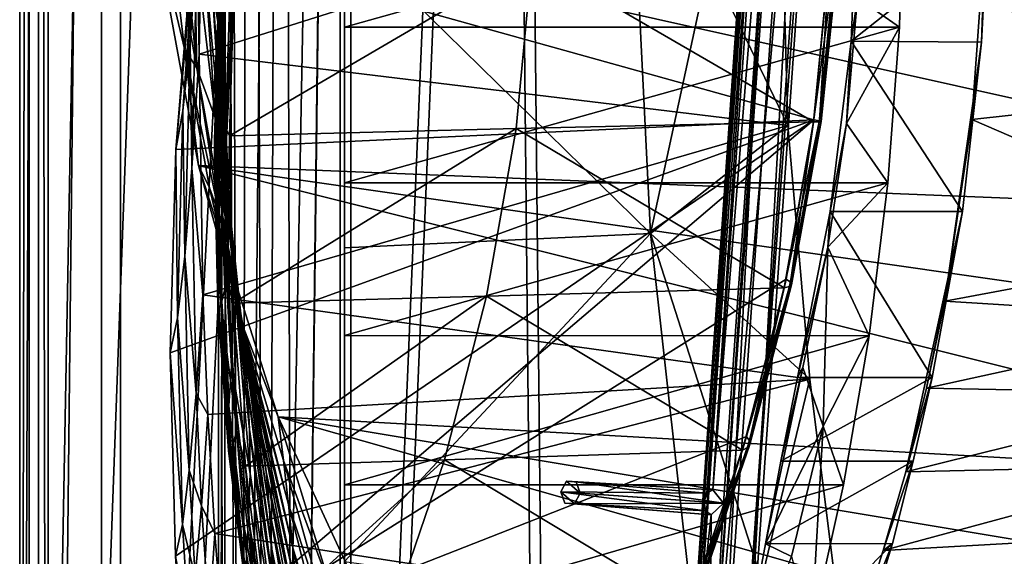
# Model space of a CAD drawing. Header units: metres. Extents: x 0 to 804, y -808 to 0.
# Tile 37 of 92: x 0 to 156, y -516 to -431. Entities that reach past the tile are written whole.
import ezdxf

# ---------------------------------------------------------------- set-up
doc = ezdxf.new("R2010")
doc.units = ezdxf.units.M

msp = doc.modelspace()

# ---------------------------------------------------------------- linework, layer by layer
at = {"layer": 'None'}
for points in [[(4.507202, -787.007385, 163.059998), (4.507202, -787.007385, 176.059998), (4.507202, -17.007202, 163.059998)], [(4.507202, -787.007385, 176.059998), (4.507202, -787.007385, 2050.060059), (4.507202, -17.007202, 163.059998)], [(4.507202, -17.007202, 163.059998), (4.507202, -787.007385, 2050.060059), (4.507202, -787.007385, 2063.060059)], [(4.507202, -17.007202, 2063.060059), (4.507202, -17.007202, 2050.060059), (4.507202, -787.007385, 2063.060059)], [(4.507202, -17.007202, 2050.060059), (4.507202, -17.007202, 176.059998), (4.507202, -787.007385, 2063.060059)], [(4.507202, -787.007385, 2063.060059), (4.507202, -17.007202, 176.059998), (4.507202, -17.007202, 163.059998)], [(4.507202, -17.007202, 2063.060059), (4.507202, -787.007385, 2063.060059), (31.507202, -50.00708, 2063.060059)], [(31.507202, -50.00708, 163.059998), (4.507202, -787.007385, 163.059998), (4.507202, -17.007202, 163.059998)], [(31.507202, -50.00708, 2063.060059), (4.507202, -787.007385, 2063.060059), (31.50724, -753.007568, 2063.060059)], [(31.50724, -753.007568, 163.059998), (4.507202, -787.007385, 163.059998), (31.507202, -50.00708, 163.059998)], [(32.84697, -55.007114, 2063.060059), (31.507202, -50.00708, 2063.060059), (31.50724, -753.007568, 2063.060059)], [(32.350048, -748.59021, 163.059998), (31.507202, -50.00708, 163.059998), (35.022003, -744.522339, 163.059998)], [(31.507202, -50.00708, 163.059998), (32.84697, -55.007114, 163.059998), (35.022003, -744.522339, 163.059998)], [(32.350048, -748.59021, 163.059998), (31.50724, -753.007568, 163.059998), (31.507202, -50.00708, 163.059998)], [(32.84697, -55.007114, 2063.060059), (31.50724, -753.007568, 2063.060059), (32.350048, -748.59021, 2063.060059)], [(35.022003, -744.522339, 2063.060059), (32.84697, -55.007114, 2063.060059), (32.350048, -748.59021, 2063.060059)], [(36.507271, -58.667374, 2063.060059), (32.84697, -55.007114, 2063.060059), (35.022003, -744.522339, 2063.060059)], [(35.022003, -744.522339, 163.059998), (32.84697, -55.007114, 163.059998), (36.507271, -58.667374, 163.059998)], [(39.089863, -741.85022, 2063.060059), (36.507271, -58.667374, 2063.060059), (35.022003, -744.522339, 2063.060059)], [(35.022003, -744.522339, 163.059998), (36.507271, -58.667374, 163.059998), (41.507324, -60.00708, 163.059998)], [(41.507324, -60.00708, 2063.060059), (36.507271, -58.667374, 2063.060059), (39.089863, -741.85022, 2063.060059)], [(39.089863, -741.85022, 163.059998), (35.022003, -744.522339, 163.059998), (41.507324, -60.00708, 163.059998)], [(43.50724, -741.007568, 2063.060059), (41.507324, -60.00708, 2063.060059), (39.089863, -741.85022, 2063.060059)], [(39.089863, -741.85022, 163.059998), (41.507324, -60.00708, 163.059998), (51.506599, -78.007202, 163.059998)], [(43.50724, -741.007568, 2063.060059), (51.507202, -88.189682, 2063.060059), (41.507324, -60.00708, 2063.060059)], [(43.50724, -741.007568, 163.059998), (39.089863, -741.85022, 163.059998), (51.506599, -78.007202, 163.059998)], [(43.50724, -741.007568, 163.059998), (51.506599, -78.007202, 163.059998), (51.506599, -731.007568, 163.059998)], [(51.506599, -78.007202, 163.059998), (51.506599, -407.620209, 188.338043), (51.506599, -731.007568, 163.059998)], [(51.507271, -731.007568, 2063.060059), (51.507202, -88.189682, 2063.060059), (43.50724, -741.007568, 2063.060059)], [(51.507271, -731.007568, 2063.060059), (51.507236, -417.552612, 2040.109741), (51.507202, -88.189682, 2063.060059)], [(28.13641, -419.008759, 1857.170654), (27.012672, -434.801697, 1774.32312), (29.985205, -392.770599, 1814.854736)], [(27.012672, -434.801697, 1774.32312), (29.465786, -400.90271, 1773.578979), (29.985205, -392.770599, 1814.854736)], [(29.465786, -400.90271, 1773.578979), (27.012672, -434.801697, 1774.32312), (28.944199, -407.664673, 1732.050049)], [(30.129433, -400.280273, 928.17334), (31.428631, -431.584869, 980.844727), (30.484201, -426.164368, 927.964355)], [(30.129433, -400.280273, 928.17334), (31.189556, -405.501556, 981.124878), (31.428631, -431.584869, 980.844727)], [(31.785175, -437.704346, 1191.248901), (33.455509, -403.156525, 1139.313965), (32.690941, -413.428223, 1191.418335)], [(31.785175, -437.704346, 1191.248901), (32.327179, -419.491486, 1086.620483), (33.455509, -403.156525, 1139.313965)], [(31.189556, -405.501556, 981.124878), (32.089607, -437.922852, 1033.636841), (31.428631, -431.584869, 980.844727)], [(32.089607, -437.922852, 1033.636841), (31.189556, -405.501556, 981.124878), (31.919218, -411.907928, 1033.961914)], [(27.012672, -434.801697, 1774.32312), (25.882046, -445.75943, 1690.634644), (28.944199, -407.664673, 1732.050049)], [(28.944199, -407.664673, 1732.050049), (25.882046, -445.75943, 1690.634644), (28.420847, -413.050293, 1690.314941)], [(28.926451, -407.62851, 1939.005371), (28.442554, -436.735168, 1938.395386), (28.13641, -419.008759, 1857.170654)], [(28.926451, -407.62851, 1939.005371), (120.621094, -407.62851, 1991.945435), (28.442554, -436.735168, 1938.395386)], [(120.621094, -407.62851, 1991.945435), (121.757401, -448.084198, 1991.592041), (28.442554, -436.735168, 1938.395386)], [(139.434616, -432.483826, 189.277222), (51.506214, -432.483246, 189.286392), (140.043121, -407.620209, 188.338043)], [(51.506214, -432.483246, 189.286392), (51.506599, -407.620209, 188.338043), (140.043121, -407.620209, 188.338043)], [(51.506599, -407.620209, 188.338043), (51.506214, -432.483246, 189.286392), (51.506599, -731.007568, 163.059998)], [(121.757401, -448.084198, 1991.592041), (120.621094, -407.62851, 1991.945435), (109.258156, -422.17337, 2012.037354)], [(131.788788, -434.702423, 257.601563), (132.891861, -407.620209, 256.377838), (153.373871, -417.627411, 256.544342)], [(132.891861, -407.620209, 256.377838), (131.788788, -434.702423, 257.601563), (132.810593, -427.753387, 252.216034)], [(139.434616, -432.483826, 189.277222), (140.043121, -407.620209, 188.338043), (132.810593, -427.753387, 252.216034)], [(32.474682, -445.172058, 1086.291992), (31.919218, -411.907928, 1033.961914), (32.327179, -419.491486, 1086.620483)], [(32.474682, -445.172058, 1086.291992), (32.089607, -437.922852, 1033.636841), (31.919218, -411.907928, 1033.961914)], [(26.120552, -435.897888, 716.593323), (20.812223, -413.274017, 664.009521), (23.469404, -413.634521, 716.562256)], [(28.320717, -454.400269, 664.009521), (20.812223, -413.274017, 664.009521), (26.120552, -435.897888, 716.593323)], [(20.812223, -413.274017, 664.009521), (248.55777, -441.14624, 664.00946), (250.651764, -418.744629, 664.00946)], [(248.55777, -441.14624, 664.00946), (20.812223, -413.274017, 664.009521), (244.399033, -463.157776, 664.00946)], [(20.812223, -413.274017, 664.009521), (28.320717, -454.400269, 664.009521), (244.399033, -463.157776, 664.00946)], [(25.882046, -445.75943, 1690.634644), (27.896139, -417.058289, 1648.421753), (28.420847, -413.050293, 1690.314941)], [(31.139437, -445.256927, 1243.83252), (31.785175, -437.704346, 1191.248901), (32.690941, -413.428223, 1191.418335)], [(31.906853, -421.613159, 1243.954346), (31.139437, -445.256927, 1243.83252), (32.690941, -413.428223, 1191.418335)], [(28.061682, -438.960999, 769.298706), (26.120552, -435.897888, 716.593323), (23.469404, -413.634521, 716.562256)], [(25.760641, -415.406219, 769.289551), (28.061682, -438.960999, 769.298706), (23.469404, -413.634521, 716.562256)], [(250.801056, -414.838135, 628.134583), (249.195602, -436.260315, 628.134583), (153.027115, -417.627411, 264.74408)], [(28.061682, -438.960999, 769.298706), (25.760641, -415.406219, 769.289551), (27.672335, -418.078949, 822.13678)], [(25.882046, -445.75943, 1690.634644), (24.74704, -451.845795, 1606.41626), (27.896139, -417.058289, 1648.421753)], [(24.74704, -451.845795, 1606.41626), (27.370455, -419.674011, 1606.41626), (27.896139, -417.058289, 1648.421753)], [(31.022058, -446.983612, 874.917969), (28.061682, -438.960999, 769.298706), (27.672335, -418.078949, 822.13678)], [(29.238083, -421.662933, 875.044861), (31.022058, -446.983612, 874.917969), (27.672335, -418.078949, 822.13678)], [(51.507271, -731.007568, 2063.060059), (51.507244, -467.455536, 2038.852661), (51.507236, -417.552612, 2040.109741)], [(100.008057, -465.213257, 2030.410889), (51.507236, -417.552612, 2040.109741), (51.507244, -467.455536, 2038.852661)], [(100.008057, -465.213257, 2030.410889), (97.670113, -418.167419, 2031.968872), (51.507236, -417.552612, 2040.109741)], [(97.670113, -418.167419, 2031.968872), (100.008057, -465.213257, 2030.410889), (109.258156, -422.17337, 2012.037354)], [(131.788788, -434.702423, 257.601563), (153.373871, -417.627411, 256.544342), (152.47197, -434.867645, 257.616455)], [(249.195602, -436.260315, 628.134583), (150.935959, -447.120026, 268.270477), (153.027115, -417.627411, 264.74408)], [(153.027115, -417.627411, 264.74408), (150.935959, -447.120026, 268.270477), (152.47197, -434.867645, 257.616455)], [(153.373871, -417.627411, 256.544342), (153.027115, -417.627411, 264.74408), (152.47197, -434.867645, 257.616455)], [(27.370455, -419.674011, 1606.41626), (24.74704, -451.845795, 1606.41626), (125.884232, -447.147217, 1606.41626)], [(27.012672, -434.801697, 1774.32312), (28.13641, -419.008759, 1857.170654), (27.305643, -454.841125, 1856.520996)], [(28.13641, -419.008759, 1857.170654), (28.442554, -436.735168, 1938.395386), (27.305643, -454.841125, 1856.520996)], [(128.348663, -421.585938, 1606.41626), (27.370455, -419.674011, 1606.41626), (125.884232, -447.147217, 1606.41626)], [(32.327179, -419.491486, 1086.620483), (31.785175, -437.704346, 1191.248901), (32.080299, -461.988037, 1191.079346)], [(32.080299, -461.988037, 1191.079346), (32.474682, -445.172058, 1086.291992), (32.327179, -419.491486, 1086.620483)], [(81.225784, -421.558228, 1520.022461), (128.399185, -420.695496, 1559.59729), (125.840485, -447.471252, 1558.249268)], [(128.399185, -420.695496, 1559.59729), (129.385696, -421.016266, 1571.237183), (125.840485, -447.471252, 1558.249268)], [(129.385696, -421.016266, 1571.237183), (126.730743, -447.504059, 1570.237915), (125.840485, -447.471252, 1558.249268)], [(129.385696, -421.016266, 1571.237183), (129.706985, -421.261658, 1582.94458), (126.730743, -447.504059, 1570.237915)], [(129.706985, -421.261658, 1582.94458), (127.036194, -447.452332, 1582.283447), (126.730743, -447.504059, 1570.237915)], [(129.706985, -421.261658, 1582.94458), (129.362122, -421.431702, 1594.683105), (127.036194, -447.452332, 1582.283447)], [(32.091331, -451.961365, 927.755127), (29.238083, -421.662933, 875.044861), (30.484201, -426.164368, 927.964355)], [(31.022058, -446.983612, 874.917969), (29.238083, -421.662933, 875.044861), (32.091331, -451.961365, 927.755127)], [(31.139437, -445.256927, 1243.83252), (31.906853, -421.613159, 1243.954346), (30.853006, -450.52356, 1296.758911)], [(31.906853, -421.613159, 1243.954346), (31.533243, -427.287445, 1296.888794), (30.853006, -450.52356, 1296.758911)], [(33.245113, -449.712341, 1480.584473), (32.616634, -448.410828, 1455.967407), (34.040825, -422.704895, 1480.44043)], [(32.616634, -448.410828, 1455.967407), (33.421349, -424.448395, 1456.154907), (34.040825, -422.704895, 1480.44043)], [(33.245113, -449.712341, 1480.584473), (81.225784, -421.558228, 1520.022461), (78.672203, -448.537659, 1518.684448)], [(33.245113, -449.712341, 1480.584473), (34.040825, -422.704895, 1480.44043), (81.225784, -421.558228, 1520.022461)], [(81.225784, -421.558228, 1520.022461), (125.840485, -447.471252, 1558.249268), (78.672203, -448.537659, 1518.684448)], [(109.258156, -422.17337, 2012.037354), (100.008057, -465.213257, 2030.410889), (121.757401, -448.084198, 1991.592041)], [(128.348663, -421.585938, 1606.41626), (125.884232, -447.147217, 1606.41626), (126.756058, -447.316101, 1594.353638)], [(129.362122, -421.431702, 1594.683105), (126.756058, -447.316101, 1594.353638), (127.036194, -447.452332, 1582.283447)], [(128.348663, -421.585938, 1606.41626), (126.756058, -447.316101, 1594.353638), (129.362122, -421.431702, 1594.683105)], [(32.616634, -448.410828, 1455.967407), (32.070663, -430.016571, 1403.314209), (33.421349, -424.448395, 1456.154907)], [(30.484201, -426.164368, 927.964355), (31.428631, -431.584869, 980.844727), (32.908978, -457.588806, 980.564331)], [(32.908978, -457.588806, 980.564331), (32.091331, -451.961365, 927.755127), (30.484201, -426.164368, 927.964355)], [(31.533243, -427.287445, 1296.888794), (30.893774, -453.45462, 1349.902588), (30.853006, -450.52356, 1296.758911)], [(31.533388, -430.393799, 1350.073975), (30.893774, -453.45462, 1349.902588), (31.533243, -427.287445, 1296.888794)], [(132.810593, -427.753387, 252.216034), (131.788788, -434.702423, 257.601563), (131.026886, -447.724609, 254.496216)], [(131.026886, -447.724609, 254.496216), (139.434616, -432.483826, 189.277222), (132.810593, -427.753387, 252.216034)], [(31.034973, -454.042175, 1376.514404), (30.893774, -453.45462, 1349.902588), (31.533388, -430.393799, 1350.073975)], [(31.533388, -430.393799, 1350.073975), (31.671337, -430.981506, 1376.712036), (31.034973, -454.042175, 1376.514404)], [(31.671337, -430.981506, 1376.712036), (32.070663, -430.016571, 1403.314209), (31.403772, -453.248688, 1403.098511)], [(32.070663, -430.016571, 1403.314209), (32.616634, -448.410828, 1455.967407), (31.403772, -453.248688, 1403.098511)], [(31.671337, -430.981506, 1376.712036), (31.403772, -453.248688, 1403.098511), (31.034973, -454.042175, 1376.514404)], [(31.428631, -431.584869, 980.844727), (33.490231, -463.865814, 1033.311523), (32.908978, -457.588806, 980.564331)], [(32.089607, -437.922852, 1033.636841), (33.490231, -463.865814, 1033.311523), (31.428631, -431.584869, 980.844727)], [(51.505821, -457.13504, 192.135345), (51.506214, -432.483246, 189.286392), (139.434616, -432.483826, 189.277222)], [(51.506599, -731.007568, 163.059998), (51.506214, -432.483246, 189.286392), (51.505821, -457.13504, 192.135345)], [(137.623245, -457.14325, 192.082687), (51.505821, -457.13504, 192.135345), (139.434616, -432.483826, 189.277222)], [(137.623245, -457.14325, 192.082687), (139.434616, -432.483826, 189.277222), (131.026886, -447.724609, 254.496216)], [(25.882046, -445.75943, 1690.634644), (27.012672, -434.801697, 1774.32312), (26.161766, -468.795135, 1773.741455)], [(26.161766, -468.795135, 1773.741455), (27.012672, -434.801697, 1774.32312), (27.305643, -454.841125, 1856.520996)], [(128.486786, -461.724121, 261.291626), (131.788788, -434.702423, 257.601563), (149.441849, -461.727661, 261.294891)], [(131.788788, -434.702423, 257.601563), (128.486786, -461.724121, 261.291626), (131.026886, -447.724609, 254.496216)], [(149.441849, -461.727661, 261.294891), (131.788788, -434.702423, 257.601563), (152.47197, -434.867645, 257.616455)], [(149.441849, -461.727661, 261.294891), (152.47197, -434.867645, 257.616455), (146.612274, -475.927246, 274.404083)], [(152.47197, -434.867645, 257.616455), (150.935959, -447.120026, 268.270477), (146.612274, -475.927246, 274.404083)], [(31.649754, -462.327606, 769.307922), (26.120552, -435.897888, 716.593323), (28.061682, -438.960999, 769.298706)], [(26.120552, -435.897888, 716.593323), (30.07099, -457.961731, 716.62439), (28.320717, -454.400269, 664.009521)], [(26.120552, -435.897888, 716.593323), (31.649754, -462.327606, 769.307922), (30.07099, -457.961731, 716.62439)], [(28.442554, -436.735168, 1938.395386), (29.019524, -474.92038, 1935.213867), (27.305643, -454.841125, 1856.520996)], [(28.442554, -436.735168, 1938.395386), (121.757401, -448.084198, 1991.592041), (29.019524, -474.92038, 1935.213867)], [(150.935959, -447.120026, 268.270477), (249.195602, -436.260315, 628.134583), (196.147034, -466.690216, 451.269318)], [(31.561678, -468.913208, 1243.710449), (31.785175, -437.704346, 1191.248901), (31.139437, -445.256927, 1243.83252)], [(31.785175, -437.704346, 1191.248901), (31.561678, -468.913208, 1243.710449), (32.080299, -461.988037, 1191.079346)], [(32.474682, -445.172058, 1086.291992), (33.841423, -470.787872, 1085.963135), (32.089607, -437.922852, 1033.636841)], [(33.841423, -470.787872, 1085.963135), (33.490231, -463.865814, 1033.311523), (32.089607, -437.922852, 1033.636841)], [(32.974903, -467.049042, 822.039001), (28.061682, -438.960999, 769.298706), (31.022058, -446.983612, 874.917969)], [(32.974903, -467.049042, 822.039001), (31.649754, -462.327606, 769.307922), (28.061682, -438.960999, 769.298706)], [(24.74704, -451.845795, 1606.41626), (25.882046, -445.75943, 1690.634644), (25.012661, -478.557617, 1690.291748)], [(25.012661, -478.557617, 1690.291748), (25.882046, -445.75943, 1690.634644), (26.161766, -468.795135, 1773.741455)], [(30.853006, -450.52356, 1296.758911), (31.351171, -473.777344, 1296.629028), (31.139437, -445.256927, 1243.83252)], [(31.351171, -473.777344, 1296.629028), (31.561678, -468.913208, 1243.710449), (31.139437, -445.256927, 1243.83252)], [(33.572819, -486.220581, 1190.909668), (32.474682, -445.172058, 1086.291992), (32.080299, -461.988037, 1191.079346)], [(33.841423, -470.787872, 1085.963135), (32.474682, -445.172058, 1086.291992), (33.572819, -486.220581, 1190.909668)], [(125.884232, -447.147217, 1606.41626), (23.860191, -484.100952, 1606.41626), (24.710924, -516.364075, 1606.41626)], [(125.884232, -447.147217, 1606.41626), (24.74704, -451.845795, 1606.41626), (23.860191, -484.100952, 1606.41626)], [(25.788338, -532.474854, 1606.41626), (125.884232, -447.147217, 1606.41626), (24.710924, -516.364075, 1606.41626)], [(121.486061, -472.458588, 1606.41626), (125.884232, -447.147217, 1606.41626), (25.788338, -532.474854, 1606.41626)], [(34.068916, -472.137726, 874.790955), (32.974903, -467.049042, 822.039001), (31.022058, -446.983612, 874.917969)], [(34.068916, -472.137726, 874.790955), (31.022058, -446.983612, 874.917969), (34.949417, -477.602081, 927.545715)], [(31.022058, -446.983612, 874.917969), (32.091331, -451.961365, 927.755127), (34.949417, -477.602081, 927.545715)], [(125.840485, -447.471252, 1558.249268), (121.190376, -473.833435, 1555.190308), (78.672203, -448.537659, 1518.684448)], [(125.840485, -447.471252, 1558.249268), (126.730743, -447.504059, 1570.237915), (121.190376, -473.833435, 1555.190308)], [(126.730743, -447.504059, 1570.237915), (122.023529, -473.619324, 1567.956299), (121.190376, -473.833435, 1555.190308)], [(125.884232, -447.147217, 1606.41626), (121.486061, -472.458588, 1606.41626), (122.17598, -472.909821, 1593.597168)], [(126.730743, -447.504059, 1570.237915), (127.036194, -447.452332, 1582.283447), (122.023529, -473.619324, 1567.956299)], [(127.036194, -447.452332, 1582.283447), (122.352287, -473.311401, 1580.767944), (122.023529, -473.619324, 1567.956299)], [(125.884232, -447.147217, 1606.41626), (122.17598, -472.909821, 1593.597168), (126.756058, -447.316101, 1594.353638)], [(126.756058, -447.316101, 1594.353638), (122.17598, -472.909821, 1593.597168), (122.352287, -473.311401, 1580.767944)], [(127.036194, -447.452332, 1582.283447), (126.756058, -447.316101, 1594.353638), (122.352287, -473.311401, 1580.767944)], [(131.026886, -447.724609, 254.496216), (128.486786, -461.724121, 261.291626), (128.103302, -467.342224, 258.260559)], [(128.103302, -467.342224, 258.260559), (137.623245, -457.14325, 192.082687), (131.026886, -447.724609, 254.496216)], [(146.612274, -475.927246, 274.404083), (150.935959, -447.120026, 268.270477), (196.147034, -466.690216, 451.269318)], [(121.757401, -448.084198, 1991.592041), (125.238052, -488.305969, 1988.701416), (29.019524, -474.92038, 1935.213867)], [(31.403772, -453.248688, 1403.098511), (32.616634, -448.410828, 1455.967407), (32.956203, -472.408173, 1455.779663)], [(32.956203, -472.408173, 1455.779663), (32.616634, -448.410828, 1455.967407), (33.245113, -449.712341, 1480.584473)], [(33.859203, -476.247894, 1481.944702), (33.245113, -449.712341, 1480.584473), (78.672203, -448.537659, 1518.684448)], [(33.859203, -476.247894, 1481.944702), (78.672203, -448.537659, 1518.684448), (74.009079, -475.121063, 1515.62146)], [(78.672203, -448.537659, 1518.684448), (121.190376, -473.833435, 1555.190308), (74.009079, -475.121063, 1515.62146)], [(100.008057, -465.213257, 2030.410889), (125.238052, -488.305969, 1988.701416), (121.757401, -448.084198, 1991.592041)], [(30.893774, -453.45462, 1349.902588), (31.421276, -476.538483, 1349.730957), (30.853006, -450.52356, 1296.758911)], [(30.853006, -450.52356, 1296.758911), (31.421276, -476.538483, 1349.730957), (31.351171, -473.777344, 1296.629028)], [(33.859203, -476.247894, 1481.944702), (32.956203, -472.408173, 1455.779663), (33.245113, -449.712341, 1480.584473)], [(23.860191, -484.100952, 1606.41626), (24.74704, -451.845795, 1606.41626), (25.012661, -478.557617, 1690.291748)], [(35.628426, -483.446411, 980.283508), (32.091331, -451.961365, 927.755127), (32.908978, -457.588806, 980.564331)], [(34.949417, -477.602081, 927.545715), (32.091331, -451.961365, 927.755127), (35.628426, -483.446411, 980.283508)], [(31.56007, -477.128693, 1376.31665), (30.893774, -453.45462, 1349.902588), (31.034973, -454.042175, 1376.514404)], [(31.421276, -476.538483, 1349.730957), (30.893774, -453.45462, 1349.902588), (31.56007, -477.128693, 1376.31665)], [(31.034973, -454.042175, 1376.514404), (31.403772, -453.248688, 1403.098511), (31.892649, -476.509552, 1402.88269)], [(31.892649, -476.509552, 1402.88269), (31.56007, -477.128693, 1376.31665), (31.034973, -454.042175, 1376.514404)], [(31.403772, -453.248688, 1403.098511), (32.956203, -472.408173, 1455.779663), (31.892649, -476.509552, 1402.88269)], [(26.161766, -468.795135, 1773.741455), (27.305643, -454.841125, 1856.520996), (27.948479, -490.587799, 1853.84729)], [(27.305643, -454.841125, 1856.520996), (29.019524, -474.92038, 1935.213867), (27.948479, -490.587799, 1853.84729)], [(30.07099, -457.961731, 716.62439), (35.308472, -479.746674, 716.655579), (28.320717, -454.400269, 664.009521)], [(28.320717, -454.400269, 664.009521), (35.308472, -479.746674, 716.655579), (40.952477, -494.253296, 664.009521)], [(244.399033, -463.157776, 664.00946), (28.320717, -454.400269, 664.009521), (238.26944, -484.501862, 664.00946)], [(28.320717, -454.400269, 664.009521), (230.309952, -504.927673, 664.00946), (238.26944, -484.501862, 664.00946)], [(28.320717, -454.400269, 664.009521), (40.952477, -494.253296, 664.009521), (230.309952, -504.927673, 664.00946)], [(51.506493, -481.376495, 196.842163), (51.505821, -457.13504, 192.135345), (137.623245, -457.14325, 192.082687)], [(51.505821, -457.13504, 192.135345), (51.506493, -481.376495, 196.842163), (51.506599, -731.007568, 163.059998)], [(134.650986, -481.40274, 196.719543), (51.506493, -481.376495, 196.842163), (137.623245, -457.14325, 192.082687)], [(134.650986, -481.40274, 196.719543), (137.623245, -457.14325, 192.082687), (128.103302, -467.342224, 258.260559)], [(31.649754, -462.327606, 769.307922), (36.51223, -485.429047, 769.317078), (30.07099, -457.961731, 716.62439)], [(30.07099, -457.961731, 716.62439), (36.51223, -485.429047, 769.317078), (35.308472, -479.746674, 716.655579)], [(32.908978, -457.588806, 980.564331), (33.490231, -463.865814, 1033.311523), (36.118172, -489.671997, 1032.98584)], [(36.118172, -489.671997, 1032.98584), (35.628426, -483.446411, 980.283508), (32.908978, -457.588806, 980.564331)], [(144.61908, -488.011536, 266.768738), (123.260086, -488.011688, 266.763275), (128.486786, -461.724121, 261.291626)], [(128.486786, -461.724121, 261.291626), (123.260086, -488.011688, 266.763275), (128.103302, -467.342224, 258.260559)], [(144.61908, -488.011536, 266.768738), (128.486786, -461.724121, 261.291626), (149.441849, -461.727661, 261.294891)], [(144.61908, -488.011536, 266.768738), (149.441849, -461.727661, 261.294891), (140.438187, -502.969299, 285.168549)], [(140.438187, -502.969299, 285.168549), (149.441849, -461.727661, 261.294891), (143.716461, -489.744019, 279.154114)], [(149.441849, -461.727661, 261.294891), (146.612274, -475.927246, 274.404083), (143.716461, -489.744019, 279.154114)], [(32.080299, -461.988037, 1191.079346), (31.561678, -468.913208, 1243.710449), (33.170456, -492.525208, 1243.588379)], [(37.525532, -491.193665, 821.98999), (31.649754, -462.327606, 769.307922), (32.974903, -467.049042, 822.039001)], [(36.51223, -485.429047, 769.317078), (31.649754, -462.327606, 769.307922), (37.525532, -491.193665, 821.98999)], [(33.170456, -492.525208, 1243.588379), (33.572819, -486.220581, 1190.909668), (32.080299, -461.988037, 1191.079346)], [(33.490231, -463.865814, 1033.311523), (36.42374, -496.276215, 1085.633911), (36.118172, -489.671997, 1032.98584)], [(33.841423, -470.787872, 1085.963135), (36.42374, -496.276215, 1085.633911), (33.490231, -463.865814, 1033.311523)], [(51.507248, -517.231934, 2035.084595), (100.008057, -465.213257, 2030.410889), (51.507244, -467.455536, 2038.852661)], [(106.629059, -524.997253, 2024.548584), (100.008057, -465.213257, 2030.410889), (51.507248, -517.231934, 2035.084595)], [(125.238052, -488.305969, 1988.701416), (100.008057, -465.213257, 2030.410889), (117.596588, -520.128296, 2004.704224)], [(100.008057, -465.213257, 2030.410889), (106.629059, -524.997253, 2024.548584), (117.596588, -520.128296, 2004.704224)], [(38.365273, -497.052948, 874.663696), (32.974903, -467.049042, 822.039001), (34.068916, -472.137726, 874.790955)], [(38.365273, -497.052948, 874.663696), (37.525532, -491.193665, 821.98999), (32.974903, -467.049042, 822.039001)], [(51.507248, -517.231934, 2035.084595), (51.507244, -467.455536, 2038.852661), (51.507271, -731.007568, 2063.060059)], [(128.103302, -467.342224, 258.260559), (123.260086, -488.011688, 266.763275), (124.110802, -486.448883, 263.457947)], [(127.360237, -495.725922, 233.281586), (128.103302, -467.342224, 258.260559), (124.110802, -486.448883, 263.457947)], [(127.360237, -495.725922, 233.281586), (134.650986, -481.40274, 196.719543), (128.103302, -467.342224, 258.260559)], [(193.467026, -478.827332, 453.644348), (146.612274, -475.927246, 274.404083), (196.147034, -466.690216, 451.269318)], [(25.012661, -478.557617, 1690.291748), (26.161766, -468.795135, 1773.741455), (26.872576, -502.734009, 1771.811279)], [(26.872576, -502.734009, 1771.811279), (26.161766, -468.795135, 1773.741455), (27.948479, -490.587799, 1853.84729)], [(33.024982, -496.993958, 1296.498901), (31.561678, -468.913208, 1243.710449), (31.351171, -473.777344, 1296.629028)], [(31.561678, -468.913208, 1243.710449), (33.024982, -496.993958, 1296.498901), (33.170456, -492.525208, 1243.588379)], [(33.841423, -470.787872, 1085.963135), (33.572819, -486.220581, 1190.909668), (36.545387, -503.250824, 1138.210327)], [(36.42374, -496.276215, 1085.633911), (33.841423, -470.787872, 1085.963135), (36.545387, -503.250824, 1138.210327)], [(115.186028, -497.387543, 1606.41626), (121.486061, -472.458588, 1606.41626), (25.788338, -532.474854, 1606.41626)], [(31.892649, -476.509552, 1402.88269), (32.956203, -472.408173, 1455.779663), (34.438313, -496.391663, 1455.591675)], [(34.438313, -496.391663, 1455.591675), (32.956203, -472.408173, 1455.779663), (33.859203, -476.247894, 1481.944702)], [(39.044704, -503.016418, 927.335938), (38.365273, -497.052948, 874.663696), (34.068916, -472.137726, 874.790955)], [(34.068916, -472.137726, 874.790955), (34.949417, -477.602081, 927.545715), (39.044704, -503.016418, 927.335938)], [(121.486061, -472.458588, 1606.41626), (115.186028, -497.387543, 1606.41626), (115.669823, -498.054993, 1592.43811)], [(121.486061, -472.458588, 1606.41626), (115.669823, -498.054993, 1592.43811), (122.17598, -472.909821, 1593.597168)], [(33.113491, -499.592468, 1349.559204), (33.024982, -496.993958, 1296.498901), (31.351171, -473.777344, 1296.629028)], [(31.421276, -476.538483, 1349.730957), (33.113491, -499.592468, 1349.559204), (31.351171, -473.777344, 1296.629028)], [(121.190376, -473.833435, 1555.190308), (114.54528, -499.548035, 1550.5177), (74.009079, -475.121063, 1515.62146)], [(121.190376, -473.833435, 1555.190308), (122.023529, -473.619324, 1567.956299), (114.54528, -499.548035, 1550.5177)], [(122.023529, -473.619324, 1567.956299), (115.344254, -499.153412, 1564.46521), (114.54528, -499.548035, 1550.5177)], [(122.023529, -473.619324, 1567.956299), (122.352287, -473.311401, 1580.767944), (115.344254, -499.153412, 1564.46521)], [(122.352287, -473.311401, 1580.767944), (115.719284, -498.65567, 1578.446533), (115.344254, -499.153412, 1564.46521)], [(122.17598, -472.909821, 1593.597168), (115.669823, -498.054993, 1592.43811), (115.719284, -498.65567, 1578.446533)], [(122.352287, -473.311401, 1580.767944), (122.17598, -472.909821, 1593.597168), (115.719284, -498.65567, 1578.446533)], [(29.019524, -474.92038, 1935.213867), (29.808683, -493.900513, 1932.609497), (27.948479, -490.587799, 1853.84729)], [(29.019524, -474.92038, 1935.213867), (125.238052, -488.305969, 1988.701416), (29.808683, -493.900513, 1932.609497)], [(35.77145, -502.077301, 1484.466553), (33.859203, -476.247894, 1481.944702), (74.009079, -475.121063, 1515.62146)], [(35.77145, -502.077301, 1484.466553), (74.009079, -475.121063, 1515.62146), (67.33989, -501.079376, 1510.937256)], [(74.009079, -475.121063, 1515.62146), (114.54528, -499.548035, 1550.5177), (67.33989, -501.079376, 1510.937256)], [(143.716461, -489.744019, 279.154114), (146.612274, -475.927246, 274.404083), (193.467026, -478.827332, 453.644348)], [(33.244396, -500.189087, 1376.118652), (33.113491, -499.592468, 1349.559204), (31.421276, -476.538483, 1349.730957)], [(31.56007, -477.128693, 1376.31665), (33.244396, -500.189087, 1376.118652), (31.421276, -476.538483, 1349.730957)], [(31.892649, -476.509552, 1402.88269), (33.535229, -499.748199, 1402.666504), (31.56007, -477.128693, 1376.31665)], [(33.535229, -499.748199, 1402.666504), (33.244396, -500.189087, 1376.118652), (31.56007, -477.128693, 1376.31665)], [(33.535229, -499.748199, 1402.666504), (31.892649, -476.509552, 1402.88269), (34.438313, -496.391663, 1455.591675)], [(35.77145, -502.077301, 1484.466553), (34.438313, -496.391663, 1455.591675), (33.859203, -476.247894, 1481.944702)], [(23.860191, -484.100952, 1606.41626), (25.012661, -478.557617, 1690.291748), (25.792967, -511.332428, 1689.275024)], [(25.792967, -511.332428, 1689.275024), (25.012661, -478.557617, 1690.291748), (26.872576, -502.734009, 1771.811279)], [(34.949417, -477.602081, 927.545715), (39.572861, -509.089783, 980.00238), (39.044704, -503.016418, 927.335938)], [(34.949417, -477.602081, 927.545715), (35.628426, -483.446411, 980.283508), (39.572861, -509.089783, 980.00238)], [(190.36319, -490.608368, 456.65155), (143.716461, -489.744019, 279.154114), (193.467026, -478.827332, 453.644348)], [(35.308472, -479.746674, 716.655579), (41.79887, -501.182739, 716.686768), (40.952477, -494.253296, 664.009521)], [(36.51223, -485.429047, 769.317078), (42.615578, -508.197723, 769.326294), (35.308472, -479.746674, 716.655579)], [(35.308472, -479.746674, 716.655579), (42.615578, -508.197723, 769.326294), (41.79887, -501.182739, 716.686768)], [(51.508129, -505.032776, 203.288223), (51.506493, -481.376495, 196.842163), (134.650986, -481.40274, 196.719543)], [(51.506493, -481.376495, 196.842163), (51.508129, -505.032776, 203.288223), (51.506599, -731.007568, 163.059998)], [(130.584549, -505.080933, 203.133392), (51.508129, -505.032776, 203.288223), (134.650986, -481.40274, 196.719543)], [(127.360237, -495.725922, 233.281586), (130.584549, -505.080933, 203.133392), (134.650986, -481.40274, 196.719543)], [(39.958946, -515.275818, 1032.659668), (35.628426, -483.446411, 980.283508), (36.118172, -489.671997, 1032.98584)], [(35.628426, -483.446411, 980.283508), (39.958946, -515.275818, 1032.659668), (39.572861, -509.089783, 980.00238)], [(24.710924, -516.364075, 1606.41626), (23.860191, -484.100952, 1606.41626), (25.792967, -511.332428, 1689.275024)], [(35.95993, -516.036316, 1243.466187), (33.572819, -486.220581, 1190.909668), (33.170456, -492.525208, 1243.588379)], [(36.545387, -503.250824, 1138.210327), (33.572819, -486.220581, 1190.909668), (36.257614, -510.343292, 1190.739746)], [(33.572819, -486.220581, 1190.909668), (35.95993, -516.036316, 1243.466187), (36.257614, -510.343292, 1190.739746)], [(42.615578, -508.197723, 769.326294), (36.51223, -485.429047, 769.317078), (43.305138, -515.021118, 821.940918)], [(36.51223, -485.429047, 769.317078), (37.525532, -491.193665, 821.98999), (43.305138, -515.021118, 821.940918)], [(124.110802, -486.448883, 263.457947), (120.628601, -501.282471, 266.439758), (118.190773, -514.385864, 264.226318)], [(118.190773, -514.385864, 264.226318), (127.360237, -495.725922, 233.281586), (124.110802, -486.448883, 263.457947)], [(123.260086, -488.011688, 266.763275), (120.628601, -501.282471, 266.439758), (124.110802, -486.448883, 263.457947)], [(125.238052, -488.305969, 1988.701416), (30.924463, -512.762207, 1929.348755), (29.808683, -493.900513, 1932.609497)], [(125.238052, -488.305969, 1988.701416), (130.206207, -528.108276, 1983.314331), (30.924463, -512.762207, 1929.348755)], [(130.206207, -528.108276, 1983.314331), (125.238052, -488.305969, 1988.701416), (117.596588, -520.128296, 2004.704224)], [(141.639603, -501.286377, 266.457764), (120.628601, -501.282471, 266.439758), (144.61908, -488.011536, 266.768738)], [(120.628601, -501.282471, 266.439758), (123.260086, -488.011688, 266.763275), (144.61908, -488.011536, 266.768738)], [(141.639603, -501.286377, 266.457764), (144.61908, -488.011536, 266.768738), (140.438187, -502.969299, 285.168549)], [(36.118172, -489.671997, 1032.98584), (36.42374, -496.276215, 1085.633911), (40.206795, -521.573608, 1085.304199)], [(40.206795, -521.573608, 1085.304199), (39.958946, -515.275818, 1032.659668), (36.118172, -489.671997, 1032.98584)], [(140.438187, -502.969299, 285.168549), (143.716461, -489.744019, 279.154114), (190.36319, -490.608368, 456.65155)], [(26.872576, -502.734009, 1771.811279), (27.948479, -490.587799, 1853.84729), (28.808521, -508.371399, 1851.750854)], [(27.948479, -490.587799, 1853.84729), (29.808683, -493.900513, 1932.609497), (28.808521, -508.371399, 1851.750854)], [(43.878841, -521.666138, 874.536316), (37.525532, -491.193665, 821.98999), (38.365273, -497.052948, 874.663696)], [(43.305138, -515.021118, 821.940918), (37.525532, -491.193665, 821.98999), (43.878841, -521.666138, 874.536316)], [(186.893723, -501.944092, 460.310669), (140.438187, -502.969299, 285.168549), (190.36319, -490.608368, 456.65155)], [(33.170456, -492.525208, 1243.588379), (33.024982, -496.993958, 1296.498901), (35.867867, -520.118896, 1296.36853)], [(35.867867, -520.118896, 1296.36853), (35.95993, -516.036316, 1243.466187), (33.170456, -492.525208, 1243.588379)], [(29.808683, -493.900513, 1932.609497), (30.924463, -512.762207, 1929.348755), (28.808521, -508.371399, 1851.750854)], [(40.952477, -494.253296, 664.009521), (41.79887, -501.182739, 716.686768), (49.541389, -522.190613, 716.718018)], [(58.50724, -532.190979, 664.009521), (40.952477, -494.253296, 664.009521), (49.541389, -522.190613, 716.718018)], [(40.952477, -494.253296, 664.009521), (220.700317, -524.21991, 664.00946), (230.309952, -504.927673, 664.00946)], [(220.700317, -524.21991, 664.00946), (40.952477, -494.253296, 664.009521), (209.648834, -542.204895, 664.00946)], [(40.952477, -494.253296, 664.009521), (58.50724, -532.190979, 664.009521), (209.648834, -542.204895, 664.00946)], [(36.42374, -496.276215, 1085.633911), (40.316612, -527.977478, 1137.933594), (40.206795, -521.573608, 1085.304199)], [(40.316612, -527.977478, 1137.933594), (36.42374, -496.276215, 1085.633911), (36.545387, -503.250824, 1138.210327)], [(122.343796, -516.420776, 240.622009), (127.360237, -495.725922, 233.281586), (118.190773, -514.385864, 264.226318)], [(122.343796, -516.420776, 240.622009), (125.511581, -528.016724, 211.255615), (127.360237, -495.725922, 233.281586)], [(125.511581, -528.016724, 211.255615), (130.584549, -505.080933, 203.133392), (127.360237, -495.725922, 233.281586)], [(25.788338, -532.474854, 1606.41626), (107.028839, -521.798706, 1606.41626), (115.186028, -497.387543, 1606.41626)], [(35.963108, -522.56427, 1349.387207), (33.024982, -496.993958, 1296.498901), (33.113491, -499.592468, 1349.559204)], [(35.867867, -520.118896, 1296.36853), (33.024982, -496.993958, 1296.498901), (35.963108, -522.56427, 1349.387207)], [(34.438313, -496.391663, 1455.591675), (37.054138, -520.313477, 1455.403564), (33.535229, -499.748199, 1402.666504)], [(37.054138, -520.313477, 1455.403564), (34.438313, -496.391663, 1455.591675), (35.77145, -502.077301, 1484.466553)], [(44.345543, -528.143433, 927.125854), (38.365273, -497.052948, 874.663696), (39.044704, -503.016418, 927.335938)], [(44.345543, -528.143433, 927.125854), (43.878841, -521.666138, 874.536316), (38.365273, -497.052948, 874.663696)], [(115.186028, -497.387543, 1606.41626), (107.028839, -521.798706, 1606.41626), (107.302994, -522.599854, 1590.908569)], [(115.186028, -497.387543, 1606.41626), (107.302994, -522.599854, 1590.908569), (115.669823, -498.054993, 1592.43811)], [(114.54528, -499.548035, 1550.5177), (115.344254, -499.153412, 1564.46521), (106.03286, -524.41449, 1544.360474)], [(115.344254, -499.153412, 1564.46521), (106.799797, -523.922119, 1559.861206), (106.03286, -524.41449, 1544.360474)], [(115.344254, -499.153412, 1564.46521), (115.719284, -498.65567, 1578.446533), (106.799797, -523.922119, 1559.861206)], [(115.719284, -498.65567, 1578.446533), (107.22332, -523.317139, 1575.383789), (106.799797, -523.922119, 1559.861206)], [(115.719284, -498.65567, 1578.446533), (115.669823, -498.054993, 1592.43811), (107.22332, -523.317139, 1575.383789)], [(115.669823, -498.054993, 1592.43811), (107.302994, -522.599854, 1590.908569), (107.22332, -523.317139, 1575.383789)], [(36.080269, -523.172119, 1375.92041), (35.963108, -522.56427, 1349.387207), (33.113491, -499.592468, 1349.559204)], [(36.080269, -523.172119, 1375.92041), (33.113491, -499.592468, 1349.559204), (33.244396, -500.189087, 1376.118652)], [(33.535229, -499.748199, 1402.666504), (36.323452, -522.914551, 1402.450073), (33.244396, -500.189087, 1376.118652)], [(36.323452, -522.914551, 1402.450073), (36.080269, -523.172119, 1375.92041), (33.244396, -500.189087, 1376.118652)], [(37.054138, -520.313477, 1455.403564), (36.323452, -522.914551, 1402.450073), (33.535229, -499.748199, 1402.666504)], [(114.54528, -499.548035, 1550.5177), (106.03286, -524.41449, 1544.360474), (67.33989, -501.079376, 1510.937256)], [(38.829453, -526.962402, 1488.050781), (35.77145, -502.077301, 1484.466553), (67.33989, -501.079376, 1510.937256)], [(38.829453, -526.962402, 1488.050781), (37.054138, -520.313477, 1455.403564), (35.77145, -502.077301, 1484.466553)], [(38.829453, -526.962402, 1488.050781), (67.33989, -501.079376, 1510.937256), (58.799706, -526.221558, 1504.768188)], [(41.79887, -501.182739, 716.686768), (49.956997, -530.557678, 769.335571), (49.541389, -522.190613, 716.718018)], [(42.615578, -508.197723, 769.326294), (49.956997, -530.557678, 769.335571), (41.79887, -501.182739, 716.686768)], [(67.33989, -501.079376, 1510.937256), (106.03286, -524.41449, 1544.360474), (58.799706, -526.221558, 1504.768188)], [(118.190773, -514.385864, 264.226318), (120.628601, -501.282471, 266.439758), (141.639603, -501.286377, 266.457764)], [(138.329926, -514.338989, 264.244354), (118.190773, -514.385864, 264.226318), (141.639603, -501.286377, 266.457764)], [(138.329926, -514.338989, 264.244354), (141.639603, -501.286377, 266.457764), (136.888168, -515.445374, 292.486755)], [(141.639603, -501.286377, 266.457764), (140.438187, -502.969299, 285.168549), (136.888168, -515.445374, 292.486755)], [(183.094513, -512.893311, 464.406525), (136.888168, -515.445374, 292.486755), (186.893723, -501.944092, 460.310669)], [(136.888168, -515.445374, 292.486755), (140.438187, -502.969299, 285.168549), (186.893723, -501.944092, 460.310669)], [(25.792967, -511.332428, 1689.275024), (26.872576, -502.734009, 1771.811279), (27.804464, -519.636536, 1770.34021)], [(27.804464, -519.636536, 1770.34021), (26.872576, -502.734009, 1771.811279), (28.808521, -508.371399, 1851.750854)], [(40.119137, -534.297119, 1190.569702), (36.545387, -503.250824, 1138.210327), (36.257614, -510.343292, 1190.739746)], [(40.119137, -534.297119, 1190.569702), (40.316612, -527.977478, 1137.933594), (36.545387, -503.250824, 1138.210327)], [(44.711288, -534.460083, 979.720764), (44.345543, -528.143433, 927.125854), (39.044704, -503.016418, 927.335938)], [(39.044704, -503.016418, 927.335938), (39.572861, -509.089783, 980.00238), (44.711288, -534.460083, 979.720764)], [(51.506599, -731.007568, 163.059998), (51.508129, -505.032776, 203.288223), (51.509338, -527.974304, 211.370941)], [(51.509338, -527.974304, 211.370941), (51.508129, -505.032776, 203.288223), (130.584549, -505.080933, 203.133392)], [(125.511581, -528.016724, 211.255615), (51.509338, -527.974304, 211.370941), (130.584549, -505.080933, 203.133392)], [(27.804464, -519.636536, 1770.34021), (28.808521, -508.371399, 1851.750854), (30.022354, -526.059814, 1849.162598)], [(28.808521, -508.371399, 1851.750854), (30.924463, -512.762207, 1929.348755), (30.022354, -526.059814, 1849.162598)], [(43.305138, -515.021118, 821.940918), (50.308949, -538.458801, 821.891785), (42.615578, -508.197723, 769.326294)], [(50.308949, -538.458801, 821.891785), (49.956997, -530.557678, 769.335571), (42.615578, -508.197723, 769.326294)], [(39.572861, -509.089783, 980.00238), (44.982224, -540.620361, 1032.333008), (44.711288, -534.460083, 979.720764)], [(39.572861, -509.089783, 980.00238), (39.958946, -515.275818, 1032.659668), (44.982224, -540.620361, 1032.333008)], [(24.710924, -516.364075, 1606.41626), (25.792967, -511.332428, 1689.275024), (26.797403, -527.675903, 1688.513794)], [(26.797403, -527.675903, 1688.513794), (25.792967, -511.332428, 1689.275024), (27.804464, -519.636536, 1770.34021)], [(36.257614, -510.343292, 1190.739746), (35.95993, -516.036316, 1243.466187), (39.914211, -539.389648, 1243.34375)], [(39.914211, -539.389648, 1243.34375), (40.119137, -534.297119, 1190.569702), (36.257614, -510.343292, 1190.739746)], [(30.924463, -512.762207, 1929.348755), (32.394798, -531.624878, 1926.204834), (30.022354, -526.059814, 1849.162598)], [(130.206207, -528.108276, 1983.314331), (32.394798, -531.624878, 1926.204834), (30.924463, -512.762207, 1929.348755)], [(183.094513, -512.893311, 464.406525), (224.047928, -517.977966, 628.134583), (125.039276, -550.17865, 317.980225)], [(125.039276, -550.17865, 317.980225), (133.131378, -527.310242, 300.678497), (183.094513, -512.893311, 464.406525)], [(133.131378, -527.310242, 300.678497), (136.888168, -515.445374, 292.486755), (183.094513, -512.893311, 464.406525)], [(130.499924, -539.955444, 259.036255), (113.483009, -539.945129, 259.039734), (138.329926, -514.338989, 264.244354)], [(113.483009, -539.945129, 259.039734), (118.190773, -514.385864, 264.226318), (138.329926, -514.338989, 264.244354)], [(113.483009, -539.945129, 259.039734), (122.343796, -516.420776, 240.622009), (118.190773, -514.385864, 264.226318)], [(130.499924, -539.955444, 259.036255), (138.329926, -514.338989, 264.244354), (133.131378, -527.310242, 300.678497)], [(138.329926, -514.338989, 264.244354), (136.888168, -515.445374, 292.486755), (133.131378, -527.310242, 300.678497)], [(25.788338, -532.474854, 1606.41626), (24.710924, -516.364075, 1606.41626), (26.797403, -527.675903, 1688.513794)], [(39.863583, -543.097412, 1296.238159), (35.95993, -516.036316, 1243.466187), (35.867867, -520.118896, 1296.36853)], [(35.95993, -516.036316, 1243.466187), (39.863583, -543.097412, 1296.238159), (39.914211, -539.389648, 1243.34375)], [(45.160927, -546.625183, 1084.973999), (39.958946, -515.275818, 1032.659668), (40.206795, -521.573608, 1085.304199)], [(39.958946, -515.275818, 1032.659668), (45.160927, -546.625183, 1084.973999), (44.982224, -540.620361, 1032.333008)], [(43.878841, -521.666138, 874.536316), (50.60289, -545.907837, 874.408691), (43.305138, -515.021118, 821.940918)], [(50.60289, -545.907837, 874.408691), (50.308949, -538.458801, 821.891785), (43.305138, -515.021118, 821.940918)]]:
    msp.add_3dface(points, dxfattribs=at)
at = {"layer": 'None012311'}
for points in [[(0, 0), (0.000011, -804.032166), (1.527202, -1.527202, 175)], [(3.000114, -3.000114), (0.000011, -804.032166), (0, 0)], [(0.000011, -804.032166), (1.527213, -802.504944, 175), (1.527202, -1.527202, 175)], [(1.527202, -1.527202, 175), (1.527213, -802.504944, 175), (15.961741, -20.921553, 175)], [(3.000114, -3.000114), (3.000125, -801.032043), (0.000011, -804.032166)], [(3.000125, -801.032043), (3.000114, -3.000114), (4.501146, -799.531006, 172)], [(3.000114, -3.000114), (4.501135, -4.501135, 172), (4.501146, -799.531006, 172)], [(4.501135, -4.501135, 172), (12.961353, -20.921553, 172), (4.501146, -799.531006, 172)], [(15.961741, -20.921553, 175), (1.527213, -802.504944, 175), (15.961364, -783.110596, 175)], [(12.961353, -20.921553, 172), (12.961364, -783.110596, 172), (4.501146, -799.531006, 172)], [(12.961353, -20.921553, 160.059708), (12.961364, -783.110596, 160.059708), (12.961353, -20.921553, 172)], [(12.961364, -783.110596, 160.059708), (12.961364, -783.110596, 172), (12.961353, -20.921553, 172)], [(12.961353, -20.921553, 160.059708), (50.772308, -61.568432, 160.059708), (12.961364, -783.110596, 160.059708)], [(15.961741, -20.921553, 163.059708), (15.961364, -783.110596, 163.059708), (52.504356, -59.607479, 163.059708)], [(15.961741, -20.921553, 175), (15.961364, -783.110596, 175), (15.961741, -20.921553, 163.059708)], [(15.961364, -783.110596, 175), (15.961364, -783.110596, 163.059708), (15.961741, -20.921553, 163.059708)], [(15.961364, -783.110596, 163.059708), (52.504345, -744.686096, 163.059708), (52.504356, -59.607479, 163.059708)], [(78.546486, -118.575203, 117.953323), (52.504356, -59.607479, 163.059708), (52.504345, -744.686096, 163.059708)], [(50.772308, -61.568432, 160.059708), (50.772308, -742.989197, 160.059708), (12.961364, -783.110596, 160.059708)], [(50.772308, -61.568432, 160.059708), (76.834984, -120.582596, 114.917824), (50.772308, -742.989197, 160.059708)], [(84.22982, -682.522278, 108.109589), (78.546486, -118.575203, 117.953323), (52.504345, -744.686096, 163.059708)], [(78.546486, -118.575203, 117.953323), (402.01651, -605.043579, 109.461983), (725.485901, -118.575211, 117.953323)], [(84.22982, -682.522278, 108.109589), (355.943726, -624.124634, 109.128922), (78.546486, -118.575203, 117.953323)], [(355.943726, -624.124634, 109.128922), (367.6427, -614.846802, 109.290871), (78.546486, -118.575203, 117.953323)], [(78.546486, -118.575203, 117.953323), (367.6427, -614.846802, 109.290871), (378.033203, -609.617432, 109.382149)], [(378.033203, -609.617432, 109.382149), (390.160004, -606.131226, 109.443001), (78.546486, -118.575203, 117.953323)], [(390.160004, -606.131226, 109.443001), (402.01651, -605.043579, 109.461983), (78.546486, -118.575203, 117.953323)], [(76.834984, -120.582596, 114.917824), (82.481255, -680.857727, 105.138191), (50.772308, -742.989197, 160.059708)], [(377.245544, -607.575745, 106.417328), (366.514679, -612.976318, 106.323059), (76.834984, -120.582596, 114.917824)], [(366.514679, -612.976318, 106.323059), (354.430603, -622.559387, 106.155792), (76.834984, -120.582596, 114.917824)], [(76.834984, -120.582596, 114.917824), (354.430603, -622.559387, 106.155792), (82.481255, -680.857727, 105.138191)], [(76.834984, -120.582596, 114.917824), (727.197449, -120.582596, 114.917824), (402.01651, -602.851624, 106.499786)], [(402.01651, -602.851624, 106.499786), (389.77063, -603.975037, 106.480179), (76.834984, -120.582596, 114.917824)], [(389.77063, -603.975037, 106.480179), (377.245544, -607.575745, 106.417328), (76.834984, -120.582596, 114.917824)]]:
    msp.add_3dface(points, dxfattribs=at)
at = {"layer": 'None012317'}
for points in [[(105.473549, -547.63501, 1630.29541), (123.399063, -291.260956, 1630.29541), (108.483727, -507.747864, 1629.78064)], [(123.399063, -291.260956, 1630.29541), (105.473549, -547.63501, 1630.29541), (106.339676, -547.695618, 1635.219482)], [(124.26519, -291.321503, 1635.219482), (123.399063, -291.260956, 1630.29541), (106.339676, -547.695618, 1635.219482)], [(124.26519, -291.321503, 1635.219482), (106.339676, -547.695618, 1635.219482), (111.026695, -548.023315, 1636.929565)], [(123.399063, -291.260956, 1630.29541), (120.829308, -331.178925, 1629.78064), (108.483727, -507.747864, 1629.78064)], [(109.294441, -547.902222, 1627.081421), (127.219955, -291.528107, 1627.081421), (131.906982, -291.855804, 1628.791626)], [(109.294441, -547.902222, 1627.081421), (123.886032, -331.392639, 1627.209473), (127.219955, -291.528107, 1627.081421)], [(128.952209, -291.649231, 1636.929565), (124.26519, -291.321503, 1635.219482), (111.026695, -548.023315, 1636.929565)], [(128.952209, -291.649231, 1636.929565), (111.026695, -548.023315, 1636.929565), (114.847595, -548.290466, 1633.715576)], [(132.773102, -291.916382, 1633.715576), (128.952209, -291.649231, 1636.929565), (114.847595, -548.290466, 1633.715576)], [(113.981468, -548.229919, 1628.791626), (109.294441, -547.902222, 1627.081421), (131.906982, -291.855804, 1628.791626)], [(113.981468, -548.229919, 1628.791626), (131.906982, -291.855804, 1628.791626), (132.773102, -291.916382, 1633.715576)], [(114.847595, -548.290466, 1633.715576), (113.981468, -548.229919, 1628.791626), (132.773102, -291.916382, 1633.715576)], [(108.483727, -507.747864, 1629.78064), (120.829308, -331.178925, 1629.78064), (108.893112, -506.359314, 1629.241089)], [(120.829308, -331.178925, 1629.78064), (121.041489, -332.610931, 1629.241089), (108.893112, -506.359314, 1629.241089)], [(109.294441, -547.902222, 1627.081421), (111.540443, -507.961578, 1627.209473), (123.886032, -331.392639, 1627.209473)], [(111.540443, -507.961578, 1627.209473), (109.883949, -505.840912, 1628.175293), (123.886032, -331.392639, 1627.209473)], [(123.886032, -331.392639, 1627.209473), (109.883949, -505.840912, 1628.175293), (121.950539, -333.262146, 1628.175293)], [(108.893112, -506.359314, 1629.241089), (121.041489, -332.610931, 1629.241089), (109.883949, -505.840912, 1628.175293)], [(109.883949, -505.840912, 1628.175293), (121.041489, -332.610931, 1629.241089), (121.950539, -333.262146, 1628.175293)], [(86.658279, -504.485565, 1602.00647), (85.773293, -506.159943, 1602.649292), (108.893112, -506.359314, 1629.241089)], [(85.773293, -506.159943, 1602.649292), (86.658279, -504.485565, 1602.00647), (88.830009, -506.373688, 1600.078125)], [(88.186638, -504.592407, 1600.720947), (86.658279, -504.485565, 1602.00647), (109.883949, -505.840912, 1628.175293)], [(86.658279, -504.485565, 1602.00647), (108.893112, -506.359314, 1629.241089), (109.883949, -505.840912, 1628.175293)], [(88.830009, -506.373688, 1600.078125), (86.658279, -504.485565, 1602.00647), (88.186638, -504.592407, 1600.720947)], [(88.830009, -506.373688, 1600.078125), (88.186638, -504.592407, 1600.720947), (111.540443, -507.961578, 1627.209473)], [(88.186638, -504.592407, 1600.720947), (109.883949, -505.840912, 1628.175293), (111.540443, -507.961578, 1627.209473)], [(85.773293, -506.159943, 1602.649292), (108.483727, -507.747864, 1629.78064), (108.893112, -506.359314, 1629.241089)], [(86.416664, -507.941223, 1602.00647), (108.695786, -509.179932, 1629.241089), (85.773293, -506.159943, 1602.649292)], [(108.695786, -509.179932, 1629.241089), (108.483727, -507.747864, 1629.78064), (85.773293, -506.159943, 1602.649292)], [(87.945015, -508.048096, 1600.720947), (85.773293, -506.159943, 1602.649292), (88.830009, -506.373688, 1600.078125)], [(87.945015, -508.048096, 1600.720947), (86.416664, -507.941223, 1602.00647), (85.773293, -506.159943, 1602.649292)], [(88.830009, -506.373688, 1600.078125), (111.540443, -507.961578, 1627.209473), (87.945015, -508.048096, 1600.720947)], [(87.945015, -508.048096, 1600.720947), (109.604935, -509.831116, 1628.175293), (86.416664, -507.941223, 1602.00647)], [(109.604935, -509.831116, 1628.175293), (108.695786, -509.179932, 1629.241089), (86.416664, -507.941223, 1602.00647)], [(111.540443, -507.961578, 1627.209473), (109.604935, -509.831116, 1628.175293), (87.945015, -508.048096, 1600.720947)], [(108.483727, -507.747864, 1629.78064), (108.695786, -509.179932, 1629.241089), (105.473549, -547.63501, 1630.29541)], [(109.604935, -509.831116, 1628.175293), (111.540443, -507.961578, 1627.209473), (109.294441, -547.902222, 1627.081421)], [(108.695786, -509.179932, 1629.241089), (109.604935, -509.831116, 1628.175293), (105.473549, -547.63501, 1630.29541)], [(105.473549, -547.63501, 1630.29541), (109.604935, -509.831116, 1628.175293), (109.294441, -547.902222, 1627.081421)]]:
    msp.add_3dface(points, dxfattribs=at)

doc.saveas('drawing.dxf')
